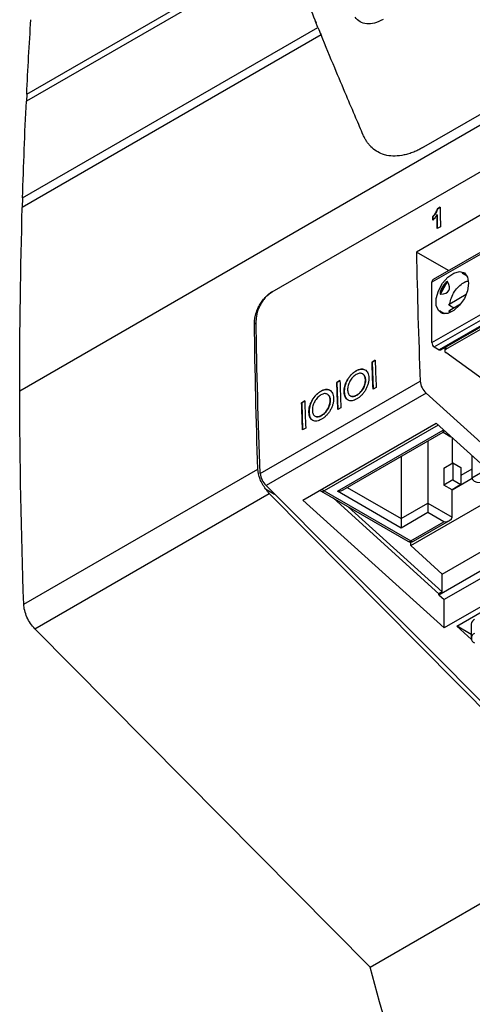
# Model space of a CAD drawing. Header units: millimetres. Extents: x 156922 to 157823, y 112322 to 113312.
# Tile 25 of 123: x 157595 to 157634, y 112435 to 112520. Entities that reach past the tile are written whole.
import ezdxf

# ---------------------------------------------------------------- set-up
doc = ezdxf.new("R2010")
doc.units = ezdxf.units.MM

msp = doc.modelspace()

# ---------------------------------------------------------------- linework, layer by layer
at = {"color": 7, "linetype": 'Continuous', "lineweight": 25}
for p, q in [((157595.205, 112488.022), (157680.932, 112537.511)), ((157595.802, 112513.713), (157618.07, 112526.568)), ((157618.264, 112526.079), (157595.772, 112513.096)), ((157676.223, 112523.586), (157630.884, 112497.412)), ((157676.219, 112523.753), (157630.987, 112497.641)), ((157621.024, 112519.485), (157620.821, 112519.992)), ((157621.293, 112518.831), (157595.42, 112503.895)), ((157595.445, 112504.718), (157621.024, 112519.485)), ((157630.884, 112492.186), (157676.385, 112518.453)), ((157631.096, 112491.819), (157676.4, 112517.972)), ((157676.416, 112517.492), (157631.52, 112491.574)), ((157631.67, 112491.559), (157676.419, 112517.392)), ((157632.086, 112491.604), (157676.425, 112517.2)), ((157595.802, 112513.713), (157595.772, 112513.096)), ((157617.056, 112496.587), (157647.462, 112514.139)), ((157638.068, 112513.674), (157630.173, 112509.116)), ((157647.52, 112510.404), (157629.549, 112500.03)), ((157595.444, 112504.718), (157595.42, 112503.895)), ((157631.377, 112503.782), (157631.601, 112503.912)), ((157631.384, 112503.778), (157631.377, 112503.782)), ((157631.601, 112503.904), (157631.384, 112503.778)), ((157630.981, 112503.108), (157630.974, 112503.112)), ((157631.336, 112503.259), (157631.329, 112503.263)), ((157631.336, 112503.259), (157631.355, 112502.062)), ((157631.627, 112502.219), (157631.348, 112502.058)), ((157632.337, 112498.42), (157629.549, 112500.03)), ((157633.512, 112498.211), (157633.914, 112497.979)), ((157633.849, 112498.074), (157633.566, 112498.237)), ((157633.784, 112497.458), (157634.048, 112497.575)), ((157630.884, 112492.186), (157630.884, 112497.412)), ((157632.06, 112497.368), (157631.616, 112496.598)), ((157631.624, 112496.39), (157632.245, 112497.466)), ((157632.426, 112495.551), (157633.868, 112496.383)), ((157632.777, 112495.182), (157632.423, 112495.386)), ((157633.373, 112495.526), (157632.426, 112494.979)), ((157632.492, 112494.821), (157632.426, 112494.979)), ((157632.014, 112494.688), (157631.612, 112494.92)), ((157631.616, 112494.86), (157631.899, 112494.697)), ((157632.36, 112494.92), (157632.404, 112494.794)), ((157615.671, 112493.793), (157615.52, 112493.881)), ((157631.096, 112491.819), (157631.52, 112491.574)), ((157631.998, 112491.748), (157631.998, 112491.472)), ((157632.086, 112491.799), (157632.086, 112491.604)), ((157635.25, 112489.053), (157632.086, 112491.329)), ((157625.709, 112490.504), (157625.979, 112490.66)), ((157625.716, 112490.5), (157625.709, 112490.504)), ((157625.979, 112490.652), (157625.716, 112490.5)), ((157625.716, 112490.5), (157625.796, 112488.155)), ((157624.32, 112489.726), (157624.313, 112489.731)), ((157624.899, 112489.469), (157624.892, 112489.473)), ((157625.134, 112488.973), (157625.127, 112488.978)), ((157616.025, 112480.852), (157629.874, 112488.847)), ((157622.659, 112488.743), (157622.929, 112488.899)), ((157622.666, 112488.739), (157622.659, 112488.743)), ((157622.929, 112488.891), (157622.666, 112488.739)), ((157622.666, 112488.739), (157622.745, 112486.394)), ((157626.059, 112488.307), (157625.789, 112488.151)), ((157633.049, 112467.635), (157668.758, 112488.25)), ((157630.387, 112487.802), (157616.538, 112479.807)), ((157621.269, 112487.965), (157621.262, 112487.969)), ((157621.849, 112487.708), (157621.842, 112487.712)), ((157623.299, 112487.895), (157623.292, 112487.899)), ((157623.822, 112487.574), (157623.829, 112487.57)), ((157624.393, 112487.629), (157624.386, 112487.633)), ((157643.612, 112475.83), (157630.387, 112487.802)), ((157619.608, 112486.982), (157619.878, 112487.138)), ((157619.615, 112486.978), (157619.608, 112486.982)), ((157619.878, 112487.13), (157619.615, 112486.978)), ((157619.615, 112486.978), (157619.695, 112484.633)), ((157622.083, 112487.212), (157622.076, 112487.216)), ((157623.009, 112486.546), (157622.739, 112486.39)), ((157620.248, 112486.134), (157620.241, 112486.138)), ((157620.771, 112485.813), (157620.778, 112485.809)), ((157621.342, 112485.868), (157621.335, 112485.872)), ((157619.958, 112484.785), (157619.688, 112484.629)), ((157619.72, 112478.549), (157631.246, 112485.203)), ((157631.431, 112485.036), (157621.559, 112479.336)), ((157631.246, 112485.203), (157643.479, 112474.128)), ((157622.708, 112479.306), (157631.865, 112484.592)), ((157623.208, 112479.425), (157631.865, 112484.423)), ((157631.865, 112484.592), (157631.865, 112484.423)), ((157631.865, 112484.592), (157632.02, 112484.502)), ((157631.865, 112484.423), (157632.536, 112484.036)), ((157632.628, 112483.951), (157632.628, 112481.727)), ((157630.542, 112483.659), (157630.542, 112478.277)), ((157628.223, 112482.321), (157628.223, 112476.938)), ((157634.354, 112482.389), (157634.354, 112480.477)), ((157631.921, 112481.319), (157632.699, 112481.768)), ((157631.921, 112481.319), (157631.921, 112479.849)), ((157632.699, 112481.768), (157632.699, 112480.298)), ((157632.699, 112481.768), (157633.406, 112481.36)), ((157633.406, 112481.36), (157633.406, 112480.672)), ((157595.548, 112469.526), (157615.822, 112481.23)), ((157634.354, 112481.219), (157633.406, 112480.672)), ((157633.406, 112480.672), (157633.406, 112479.89)), ((157634.354, 112480.477), (157635.644, 112481.222)), ((157616.538, 112479.807), (157645.936, 112450.232)), ((157623.561, 112479.629), (157628.223, 112476.938)), ((157632.699, 112480.298), (157631.921, 112479.849)), ((157632.628, 112479.441), (157631.921, 112479.849)), ((157634.364, 112480.408), (157632.628, 112479.406)), ((157633.406, 112479.89), (157632.628, 112479.441)), ((157632.699, 112480.298), (157633.406, 112479.89)), ((157596.506, 112467.397), (157616.809, 112479.118)), ((157616.492, 112479.522), (157617.273, 112479.068)), ((157645.821, 112449.804), (157616.809, 112479.118)), ((157621.309, 112479.312), (157628.804, 112474.985)), ((157621.559, 112479.336), (157629.054, 112475.009)), ((157628.223, 112476.122), (157622.708, 112479.306)), ((157629.054, 112474.601), (157637.543, 112479.502)), ((157632.628, 112479.441), (157632.628, 112479.406)), ((157632.628, 112477.073), (157632.628, 112479.406)), ((157631.953, 112467.474), (157619.72, 112478.549)), ((157631.494, 112470.437), (157622.364, 112478.702)), ((157623.642, 112477.964), (157631.776, 112470.6)), ((157628.223, 112476.938), (157630.542, 112478.277)), ((157630.542, 112478.277), (157630.542, 112477.461)), ((157630.542, 112478.277), (157632.628, 112477.073)), ((157630.542, 112477.461), (157628.223, 112476.122)), ((157631.921, 112476.665), (157630.542, 112477.461)), ((157631.776, 112472.136), (157640.266, 112477.037)), ((157628.223, 112476.938), (157628.223, 112476.122)), ((157629.054, 112475.009), (157631.921, 112476.665)), ((157629.304, 112474.985), (157632.421, 112476.784)), ((157631.494, 112470.352), (157641.359, 112476.047)), ((157641.819, 112475.631), (157631.953, 112469.936)), ((157629.054, 112474.601), (157629.054, 112474.918)), ((157631.776, 112472.136), (157629.054, 112474.601)), ((157643.479, 112474.128), (157631.953, 112467.474)), ((157631.776, 112470.6), (157631.776, 112472.136)), ((157631.776, 112470.6), (157631.494, 112470.437)), ((157631.494, 112470.352), (157631.494, 112470.437)), ((157631.494, 112470.352), (157631.953, 112469.936)), ((157631.953, 112467.474), (157631.953, 112469.936)), ((157634.297, 112467.808), (157634.297, 112466.583)), ((157625.541, 112438.097), (157596.505, 112467.397)), ((157634.313, 112466.481), (157633.049, 112467.635)), ((157633.065, 112467.644), (157634.297, 112466.933)), ((157625.541, 112438.097), (157645.82, 112449.803))]:
    msp.add_line(p, q, dxfattribs=at)
at = {"color": 7, "linetype": 'Continuous', "lineweight": 25, "flags": 128}
msp.add_lwpolyline([(157634.066, 112497.33), (157633.97, 112496.685), (157633.697, 112496.017), (157633.282, 112495.416), (157632.782, 112494.963), (157632.264, 112494.72), (157631.799, 112494.718), (157631.449, 112494.96), (157631.261, 112495.411), (157631.261, 112496.011), (157631.449, 112496.679), (157631.799, 112497.325), (157632.264, 112497.861), (157632.782, 112498.215), (157633.282, 112498.339), (157633.697, 112498.217), (157633.97, 112497.865), (157634.066, 112497.33)], dxfattribs=at)
at = {"color": 7, "linetype": 'Continuous', "lineweight": 25}
for centre, radius, start, end in [((157631.129, 112497.439), 0.246, 125.01334, 186.29884), ((157631.344, 112492.207), 0.461, 182.60548, 237.39452), ((157631.608, 112491.697), 0.151, 234.38242, 294.30712), ((157631.454, 112488.975), 1.585, 184.63601, 227.70224), ((157617.604, 112480.98), 1.585, 184.63601, 227.70224), ((157621.559, 112479.745), 0.5, 223.40916, 240.00269), ((157621.412, 112479.541), 0.251, 245.69288, 305.61758), ((157621.903, 112479.903), 0.664, 217.04337, 238.73108), ((157628.908, 112475.214), 0.251, 245.69288, 305.61758), ((157629.054, 112475.418), 0.5, 240.00269, 299.99731), ((157629.2, 112475.214), 0.251, 234.38242, 294.30712), ((157634.798, 112467.758), 0.503, 114.37466, 174.3052), ((157634.745, 112466.583), 0.437, 110.78342, 249.21658)]:
    msp.add_arc(centre, radius, start, end, dxfattribs=at)
for centre, major_axis, ratio, start_param, end_param in [((157633.609, 112495.961), (-0.095, 2.277), 0.44448, 6.080281, 6.232453), ((157633.609, 112495.961), (1.816, -1.049), 0.953495, 2.917838, 3.365989), ((157623.89, 112501.571), (8.463, -4.885), 0.204676, 5.967375, 6.598969), ((157633.609, 112495.961), (2.02, 1.057), 0.444531, 3.192214, 3.344554), ((157632.298, 112491.451), (0.299, -0.036), 0.642645, 2.434123, 4.004919), ((157635.061, 112480.477), (0.707, 0), 0.577382, 3.141593, 4.712389), ((157622.708, 112479.714), (0.707, 0), 0.577382, 4.712389, 5.497706), ((157631.921, 112477.073), (0.707, 0), 0.577382, 4.712389, 6.283185)]:
    msp.add_ellipse(centre, major_axis=major_axis, ratio=ratio, start_param=start_param, end_param=end_param, dxfattribs=at)
for points, knots in [([(157616.342, 112532.403), (157616.528, 112531.531), (157616.866, 112529.946), (157617.547, 112527.881), (157618.169, 112526.285), (157618.73, 112524.98), (157619.307, 112523.629), (157620.046, 112521.87), (157620.575, 112520.58), (157620.864, 112519.877)], [0, 0, 0, 0, 0.183868, 0.333843, 0.449781, 0.536503, 0.661111, 0.81522, 1, 1, 1, 1]), ([(157626.656, 112520.181), (157626.162, 112519.896), (157625.67, 112519.76), (157624.824, 112519.831), (157624.472, 112520.038), (157624.234, 112520.384)], [0, 0, 0, 0, 0.5, 0.5, 1, 1, 1, 1]), ([(157624.943, 112510.163), (157624.731, 112510.656), (157624.241, 112511.797), (157623.417, 112513.736), (157622.406, 112516.137), (157621.685, 112517.881), (157621.293, 112518.831)], [0, 0, 0, 0, 0.169114, 0.392152, 0.669114, 1, 1, 1, 1]), ([(157630.173, 112509.116), (157630.115, 112509.084), (157630.001, 112509.019), (157629.828, 112508.929), (157629.656, 112508.845), (157629.484, 112508.767), (157629.228, 112508.66), (157628.892, 112508.54), (157628.348, 112508.397), (157627.696, 112508.316), (157627.08, 112508.371), (157626.538, 112508.524), (157626.065, 112508.756), (157625.678, 112509.071), (157625.411, 112509.371), (157625.234, 112509.612), (157625.076, 112509.875), (157624.987, 112510.067), (157624.943, 112510.164)], [0, 0, 0, 0, 0.025631, 0.051283, 0.07698, 0.102747, 0.128607, 0.192477, 0.255823, 0.380509, 0.504136, 0.573259, 0.682719, 0.792383, 0.844666, 0.896567, 0.948279, 1, 1, 1, 1]), ([(157630.974, 112503.112), (157630.996, 112503.135), (157631.018, 112503.158), (157631.061, 112503.206), (157631.081, 112503.232), (157631.141, 112503.311), (157631.18, 112503.365), (157631.252, 112503.479), (157631.285, 112503.537), (157631.339, 112503.658), (157631.361, 112503.721), (157631.377, 112503.782)], [0, 0, 0, 0, 0.125, 0.125, 0.25, 0.25, 0.5, 0.5, 0.75, 0.75, 1, 1, 1, 1]), ([(157631.384, 112503.778), (157631.368, 112503.716), (157631.347, 112503.655), (157631.292, 112503.533), (157631.258, 112503.474), (157631.187, 112503.361), (157631.149, 112503.307), (157631.088, 112503.228), (157631.068, 112503.202), (157631.025, 112503.154), (157631.003, 112503.131), (157630.981, 112503.108)], [0, 0, 0, 0, 0.25, 0.25, 0.5, 0.5, 0.75, 0.75, 0.875, 0.875, 1, 1, 1, 1]), ([(157631.329, 112503.263), (157631.279, 112503.175), (157631.226, 112503.089), (157631.108, 112502.929), (157631.045, 112502.855), (157630.979, 112502.787)], [0, 0, 0, 0, 0.5, 0.5, 1, 1, 1, 1]), ([(157632.426, 112495.551), (157632.466, 112495.723), (157632.549, 112496.079), (157632.835, 112496.615), (157633.209, 112497.075), (157633.616, 112497.377), (157633.909, 112497.525), (157634.034, 112497.514), (157634.042, 112497.514)], [0, 0, 0, 0, 0.1925198, 0.396847, 0.6011741, 0.7936939, 0.9862137, 1, 1, 1, 1]), ([(157633.566, 112498.237), (157633.555, 112498.238), (157633.533, 112498.239), (157633.51, 112498.235), (157633.501, 112498.228), (157633.5, 112498.222), (157633.504, 112498.216), (157633.508, 112498.213), (157633.512, 112498.211), (157633.512, 112498.211)], [0, 0, 0, 0, 0.314134, 0.617344, 0.763805, 0.876788, 0.938121, 0.989875, 1, 1, 1, 1]), ([(157632.245, 112497.466), (157632.241, 112497.473), (157632.234, 112497.477), (157632.216, 112497.478), (157632.207, 112497.476), (157632.179, 112497.467), (157632.162, 112497.456), (157632.115, 112497.423), (157632.087, 112497.396), (157632.06, 112497.368)], [0, 0, 0, 0, 0.125, 0.125, 0.25, 0.25, 0.5, 0.5, 1, 1, 1, 1]), ([(157615.52, 112493.881), (157615.52, 112493.919), (157615.52, 112493.994), (157615.528, 112494.111), (157615.541, 112494.229), (157615.56, 112494.349), (157615.586, 112494.472), (157615.617, 112494.596), (157615.681, 112494.815), (157615.802, 112495.131), (157616.008, 112495.518), (157616.249, 112495.869), (157616.482, 112496.135), (157616.693, 112496.331), (157616.873, 112496.474), (157616.995, 112496.549), (157617.056, 112496.587)], [0, 0, 0, 0, 0.039703, 0.079032, 0.118135, 0.157166, 0.196276, 0.235619, 0.275345, 0.404381, 0.533522, 0.65421, 0.77502, 0.85016, 0.924802, 1, 1, 1, 1]), ([(157617.056, 112496.587), (157616.963, 112496.533), (157616.871, 112496.469), (157616.691, 112496.323), (157616.602, 112496.24), (157616.431, 112496.058), (157616.351, 112495.961), (157616.199, 112495.753), (157616.127, 112495.642), (157615.934, 112495.301), (157615.831, 112495.057), (157615.696, 112494.579), (157615.661, 112494.342), (157615.665, 112494.124)], [0, 0, 0, 0, 0.125, 0.125, 0.25, 0.25, 0.375, 0.375, 0.5, 0.5, 0.75, 0.75, 1, 1, 1, 1]), ([(157631.616, 112496.598), (157631.61, 112496.577), (157631.604, 112496.555), (157631.6, 112496.532), (157631.595, 112496.511), (157631.592, 112496.489), (157631.591, 112496.467), (157631.591, 112496.456), (157631.591, 112496.446), (157631.593, 112496.435), (157631.594, 112496.427), (157631.595, 112496.419), (157631.598, 112496.412), (157631.6, 112496.408), (157631.601, 112496.404), (157631.604, 112496.401), (157631.606, 112496.398), (157631.608, 112496.395), (157631.611, 112496.394), (157631.613, 112496.392), (157631.616, 112496.391), (157631.619, 112496.39), (157631.621, 112496.39), (157631.622, 112496.39), (157631.624, 112496.39)], [0, 0, 0, 0, 0.0000683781, 0.0000683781, 0.0000683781, 0.0001344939, 0.0001344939, 0.0001344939, 0.0001663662, 0.0001663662, 0.0001663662, 0.0001910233, 0.0001910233, 0.0001910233, 0.000204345, 0.000204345, 0.000204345, 0.0002156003, 0.0002156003, 0.0002156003, 0.0002269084, 0.0002269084, 0.0002269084, 0.0002330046, 0.0002330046, 0.0002330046, 0.0002330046]), ([(157632.423, 112495.386), (157632.385, 112495.408), (157632.365, 112495.438), (157632.366, 112495.499), (157632.388, 112495.529), (157632.426, 112495.551)], [0, 0, 0, 0, 0.5, 0.5, 1, 1, 1, 1]), ([(157632.426, 112494.979), (157632.411, 112494.969), (157632.382, 112494.948), (157632.364, 112494.915), (157632.367, 112494.896), (157632.368, 112494.89)], [0, 0, 0, 0, 0.406613, 0.813395, 1, 1, 1, 1]), ([(157631.624, 112494.912), (157631.616, 112494.918), (157631.609, 112494.922), (157631.598, 112494.925), (157631.596, 112494.924), (157631.59, 112494.919), (157631.591, 112494.913), (157631.596, 112494.892), (157631.605, 112494.876), (157631.616, 112494.86)], [0, 0, 0, 0, 0.125, 0.125, 0.25, 0.25, 0.5, 0.5, 1, 1, 1, 1]), ([(157624.313, 112489.731), (157624.382, 112489.769), (157624.452, 112489.805), (157624.588, 112489.857), (157624.656, 112489.876), (157624.789, 112489.895), (157624.852, 112489.895), (157624.972, 112489.877), (157625.029, 112489.858), (157625.134, 112489.805), (157625.181, 112489.77), (157625.266, 112489.683), (157625.303, 112489.631), (157625.36, 112489.512), (157625.382, 112489.445), (157625.413, 112489.298), (157625.42, 112489.219), (157625.424, 112489.138)], [0, 0, 0, 0, 0.125, 0.125, 0.25, 0.25, 0.375, 0.375, 0.5, 0.5, 0.625, 0.625, 0.75, 0.75, 0.875, 0.875, 1, 1, 1, 1]), ([(157625.112, 112489.805), (157625.043, 112489.838), (157624.884, 112489.916), (157624.599, 112489.87), (157624.4, 112489.768), (157624.32, 112489.726)], [0, 0, 0, 0, 0.312026, 0.720717, 1, 1, 1, 1]), ([(157623.292, 112487.899), (157623.29, 112487.982), (157623.292, 112488.066), (157623.31, 112488.239), (157623.326, 112488.329), (157623.373, 112488.51), (157623.403, 112488.6), (157623.476, 112488.778), (157623.519, 112488.867), (157623.615, 112489.038), (157623.667, 112489.12), (157623.782, 112489.275), (157623.843, 112489.348), (157623.971, 112489.479), (157624.037, 112489.539), (157624.174, 112489.645), (157624.243, 112489.688), (157624.313, 112489.731)], [0, 0, 0, 0, 0.125, 0.125, 0.25, 0.25, 0.375, 0.375, 0.5, 0.5, 0.625, 0.625, 0.75, 0.75, 0.875, 0.875, 1, 1, 1, 1]), ([(157624.32, 112489.726), (157624.251, 112489.684), (157624.182, 112489.641), (157624.047, 112489.537), (157623.981, 112489.478), (157623.852, 112489.345), (157623.791, 112489.274), (157623.677, 112489.12), (157623.624, 112489.037), (157623.528, 112488.866), (157623.485, 112488.779), (157623.411, 112488.599), (157623.38, 112488.507), (157623.333, 112488.327), (157623.318, 112488.238), (157623.299, 112488.062), (157623.297, 112487.978), (157623.299, 112487.895)], [0, 0, 0, 0, 0.125, 0.125, 0.25, 0.25, 0.375, 0.375, 0.5, 0.5, 0.625, 0.625, 0.75, 0.75, 0.875, 0.875, 1, 1, 1, 1]), ([(157624.334, 112489.419), (157624.283, 112489.388), (157624.232, 112489.356), (157624.134, 112489.28), (157624.085, 112489.238), (157623.991, 112489.141), (157623.946, 112489.088), (157623.862, 112488.975), (157623.824, 112488.914), (157623.753, 112488.788), (157623.722, 112488.724), (157623.668, 112488.592), (157623.646, 112488.524), (157623.613, 112488.392), (157623.602, 112488.327), (157623.588, 112488.198), (157623.588, 112488.137), (157623.588, 112488.076)], [0, 0, 0, 0, 0.125, 0.125, 0.25, 0.25, 0.375, 0.375, 0.5, 0.5, 0.625, 0.625, 0.75, 0.75, 0.875, 0.875, 1, 1, 1, 1]), ([(157625.127, 112488.978), (157625.124, 112489.036), (157625.119, 112489.093), (157625.097, 112489.197), (157625.081, 112489.246), (157625.018, 112489.375), (157624.957, 112489.439), (157624.808, 112489.519), (157624.721, 112489.537), (157624.581, 112489.521), (157624.533, 112489.509), (157624.434, 112489.472), (157624.384, 112489.446), (157624.334, 112489.419)], [0, 0, 0, 0, 0.125, 0.125, 0.25, 0.25, 0.5, 0.5, 0.75, 0.75, 0.875, 0.875, 1, 1, 1, 1]), ([(157625.424, 112489.138), (157625.425, 112489.054), (157625.424, 112488.97), (157625.404, 112488.795), (157625.387, 112488.704), (157625.338, 112488.521), (157625.306, 112488.431), (157625.229, 112488.252), (157625.184, 112488.162), (157625.085, 112487.992), (157625.032, 112487.911), (157624.914, 112487.756), (157624.852, 112487.685), (157624.724, 112487.556), (157624.656, 112487.496), (157624.519, 112487.391), (157624.449, 112487.347), (157624.379, 112487.305)], [0, 0, 0, 0, 0.125, 0.125, 0.25, 0.25, 0.375, 0.375, 0.5, 0.5, 0.625, 0.625, 0.75, 0.75, 0.875, 0.875, 1, 1, 1, 1]), ([(157624.386, 112487.633), (157624.436, 112487.664), (157624.487, 112487.696), (157624.585, 112487.774), (157624.633, 112487.818), (157624.774, 112487.965), (157624.856, 112488.079), (157624.961, 112488.268), (157624.991, 112488.332), (157625.045, 112488.463), (157625.067, 112488.531), (157625.101, 112488.663), (157625.113, 112488.727), (157625.127, 112488.855), (157625.128, 112488.917), (157625.127, 112488.978)], [0, 0, 0, 0, 0.125, 0.125, 0.25, 0.25, 0.5, 0.5, 0.625, 0.625, 0.75, 0.75, 0.875, 0.875, 1, 1, 1, 1]), ([(157625.134, 112488.973), (157625.135, 112488.913), (157625.134, 112488.852), (157625.12, 112488.725), (157625.108, 112488.659), (157625.057, 112488.46), (157625.003, 112488.328), (157624.899, 112488.14), (157624.861, 112488.08), (157624.779, 112487.965), (157624.734, 112487.912), (157624.642, 112487.815), (157624.594, 112487.771), (157624.494, 112487.692), (157624.444, 112487.66), (157624.393, 112487.629)], [0, 0, 0, 0, 0.125, 0.125, 0.25, 0.25, 0.5, 0.5, 0.625, 0.625, 0.75, 0.75, 0.875, 0.875, 1, 1, 1, 1]), ([(157624.894, 112489.462), (157624.942, 112489.431), (157625.051, 112489.359), (157625.12, 112489.168), (157625.13, 112489.022), (157625.134, 112488.973)], [0, 0, 0, 0, 0.343136, 0.782342, 1, 1, 1, 1]), ([(157621.262, 112487.969), (157621.332, 112488.008), (157621.401, 112488.044), (157621.538, 112488.096), (157621.606, 112488.115), (157621.739, 112488.134), (157621.802, 112488.134), (157621.922, 112488.116), (157621.978, 112488.097), (157622.083, 112488.044), (157622.131, 112488.009), (157622.215, 112487.922), (157622.252, 112487.87), (157622.31, 112487.751), (157622.332, 112487.684), (157622.363, 112487.537), (157622.369, 112487.458), (157622.374, 112487.376)], [0, 0, 0, 0, 0.125, 0.125, 0.25, 0.25, 0.375, 0.375, 0.5, 0.5, 0.625, 0.625, 0.75, 0.75, 0.875, 0.875, 1, 1, 1, 1]), ([(157622.061, 112488.044), (157621.992, 112488.077), (157621.834, 112488.155), (157621.548, 112488.109), (157621.35, 112488.007), (157621.269, 112487.965)], [0, 0, 0, 0, 0.312026, 0.7207173, 1, 1, 1, 1]), ([(157620.241, 112486.138), (157620.24, 112486.221), (157620.241, 112486.305), (157620.26, 112486.478), (157620.275, 112486.568), (157620.322, 112486.749), (157620.352, 112486.839), (157620.425, 112487.017), (157620.469, 112487.106), (157620.565, 112487.277), (157620.617, 112487.359), (157620.731, 112487.514), (157620.793, 112487.587), (157620.92, 112487.718), (157620.987, 112487.778), (157621.123, 112487.884), (157621.193, 112487.927), (157621.262, 112487.969)], [0, 0, 0, 0, 0.125, 0.125, 0.25, 0.25, 0.375, 0.375, 0.5, 0.5, 0.625, 0.625, 0.75, 0.75, 0.875, 0.875, 1, 1, 1, 1]), ([(157621.269, 112487.965), (157621.2, 112487.923), (157621.131, 112487.88), (157620.996, 112487.776), (157620.93, 112487.717), (157620.801, 112487.584), (157620.74, 112487.513), (157620.627, 112487.359), (157620.573, 112487.276), (157620.477, 112487.105), (157620.434, 112487.018), (157620.36, 112486.838), (157620.33, 112486.746), (157620.283, 112486.566), (157620.267, 112486.477), (157620.248, 112486.301), (157620.247, 112486.217), (157620.248, 112486.134)], [0, 0, 0, 0, 0.125, 0.125, 0.25, 0.25, 0.375, 0.375, 0.5, 0.5, 0.625, 0.625, 0.75, 0.75, 0.875, 0.875, 1, 1, 1, 1]), ([(157621.283, 112487.658), (157621.232, 112487.627), (157621.182, 112487.595), (157621.083, 112487.519), (157621.035, 112487.477), (157620.941, 112487.38), (157620.895, 112487.327), (157620.812, 112487.214), (157620.773, 112487.153), (157620.702, 112487.027), (157620.671, 112486.963), (157620.618, 112486.831), (157620.595, 112486.763), (157620.562, 112486.631), (157620.551, 112486.566), (157620.537, 112486.437), (157620.537, 112486.376), (157620.538, 112486.315)], [0, 0, 0, 0, 0.125, 0.125, 0.25, 0.25, 0.375, 0.375, 0.5, 0.5, 0.625, 0.625, 0.75, 0.75, 0.875, 0.875, 1, 1, 1, 1]), ([(157622.076, 112487.216), (157622.073, 112487.275), (157622.068, 112487.332), (157622.046, 112487.436), (157622.03, 112487.485), (157621.968, 112487.614), (157621.906, 112487.678), (157621.758, 112487.758), (157621.671, 112487.776), (157621.531, 112487.76), (157621.483, 112487.748), (157621.383, 112487.711), (157621.333, 112487.685), (157621.283, 112487.658)], [0, 0, 0, 0, 0.125, 0.125, 0.25, 0.25, 0.5, 0.5, 0.75, 0.75, 0.875, 0.875, 1, 1, 1, 1]), ([(157622.374, 112487.376), (157622.375, 112487.293), (157622.374, 112487.209), (157622.353, 112487.034), (157622.336, 112486.943), (157622.287, 112486.76), (157622.255, 112486.67), (157622.179, 112486.491), (157622.134, 112486.401), (157622.035, 112486.231), (157621.981, 112486.15), (157621.864, 112485.995), (157621.802, 112485.924), (157621.673, 112485.795), (157621.606, 112485.735), (157621.468, 112485.63), (157621.399, 112485.586), (157621.329, 112485.544)], [0, 0, 0, 0, 0.125, 0.125, 0.25, 0.25, 0.375, 0.375, 0.5, 0.5, 0.625, 0.625, 0.75, 0.75, 0.875, 0.875, 1, 1, 1, 1]), ([(157621.844, 112487.701), (157621.891, 112487.67), (157622, 112487.598), (157622.069, 112487.407), (157622.08, 112487.261), (157622.083, 112487.212)], [0, 0, 0, 0, 0.3431362, 0.782342, 1, 1, 1, 1]), ([(157624.379, 112487.305), (157624.311, 112487.268), (157624.243, 112487.232), (157624.109, 112487.182), (157624.043, 112487.164), (157623.912, 112487.146), (157623.85, 112487.146), (157623.733, 112487.166), (157623.677, 112487.185), (157623.575, 112487.239), (157623.528, 112487.274), (157623.446, 112487.361), (157623.41, 112487.413), (157623.354, 112487.531), (157623.333, 112487.597), (157623.302, 112487.741), (157623.296, 112487.82), (157623.292, 112487.899)], [0, 0, 0, 0, 0.125, 0.125, 0.25, 0.25, 0.375, 0.375, 0.5, 0.5, 0.625, 0.625, 0.75, 0.75, 0.875, 0.875, 1, 1, 1, 1]), ([(157623.299, 112487.895), (157623.315, 112487.76), (157623.348, 112487.488), (157623.489, 112487.272), (157623.603, 112487.233), (157623.618, 112487.227)], [0, 0, 0, 0, 0.46253, 0.929924, 1, 1, 1, 1]), ([(157623.588, 112488.076), (157623.592, 112488.017), (157623.596, 112487.96), (157623.618, 112487.855), (157623.633, 112487.806), (157623.695, 112487.674), (157623.756, 112487.609), (157623.906, 112487.528), (157623.994, 112487.512), (157624.136, 112487.529), (157624.185, 112487.542), (157624.285, 112487.58), (157624.335, 112487.606), (157624.386, 112487.633)], [0, 0, 0, 0, 0.125, 0.125, 0.25, 0.25, 0.5, 0.5, 0.75, 0.75, 0.875, 0.875, 1, 1, 1, 1]), ([(157624.393, 112487.629), (157624.298, 112487.585), (157624.106, 112487.497), (157623.909, 112487.505), (157623.84, 112487.569), (157623.833, 112487.576)], [0, 0, 0, 0, 0.4686247, 0.9417616, 1, 1, 1, 1]), ([(157621.335, 112485.872), (157621.386, 112485.903), (157621.436, 112485.935), (157621.535, 112486.013), (157621.583, 112486.057), (157621.723, 112486.204), (157621.805, 112486.318), (157621.91, 112486.507), (157621.941, 112486.571), (157621.994, 112486.702), (157622.017, 112486.77), (157622.051, 112486.902), (157622.062, 112486.966), (157622.076, 112487.094), (157622.077, 112487.156), (157622.076, 112487.216)], [0, 0, 0, 0, 0.125, 0.125, 0.25, 0.25, 0.5, 0.5, 0.625, 0.625, 0.75, 0.75, 0.875, 0.875, 1, 1, 1, 1]), ([(157622.083, 112487.212), (157622.084, 112487.152), (157622.083, 112487.091), (157622.069, 112486.964), (157622.058, 112486.898), (157622.007, 112486.699), (157621.953, 112486.567), (157621.848, 112486.379), (157621.811, 112486.319), (157621.728, 112486.204), (157621.684, 112486.151), (157621.591, 112486.054), (157621.543, 112486.01), (157621.444, 112485.931), (157621.393, 112485.899), (157621.342, 112485.868)], [0, 0, 0, 0, 0.125, 0.125, 0.25, 0.25, 0.5, 0.5, 0.625, 0.625, 0.75, 0.75, 0.875, 0.875, 1, 1, 1, 1]), ([(157621.329, 112485.544), (157621.261, 112485.507), (157621.193, 112485.471), (157621.059, 112485.421), (157620.992, 112485.403), (157620.862, 112485.385), (157620.8, 112485.385), (157620.682, 112485.405), (157620.627, 112485.424), (157620.524, 112485.478), (157620.478, 112485.513), (157620.396, 112485.6), (157620.36, 112485.652), (157620.304, 112485.77), (157620.282, 112485.836), (157620.252, 112485.98), (157620.246, 112486.059), (157620.241, 112486.138)], [0, 0, 0, 0, 0.125, 0.125, 0.25, 0.25, 0.375, 0.375, 0.5, 0.5, 0.625, 0.625, 0.75, 0.75, 0.875, 0.875, 1, 1, 1, 1]), ([(157620.248, 112486.134), (157620.265, 112485.999), (157620.298, 112485.727), (157620.438, 112485.511), (157620.553, 112485.472), (157620.567, 112485.466)], [0, 0, 0, 0, 0.46253, 0.929924, 1, 1, 1, 1]), ([(157620.538, 112486.315), (157620.541, 112486.256), (157620.546, 112486.199), (157620.567, 112486.094), (157620.583, 112486.045), (157620.645, 112485.913), (157620.706, 112485.848), (157620.855, 112485.767), (157620.944, 112485.751), (157621.085, 112485.768), (157621.134, 112485.781), (157621.234, 112485.819), (157621.285, 112485.845), (157621.335, 112485.872)], [0, 0, 0, 0, 0.125, 0.125, 0.25, 0.25, 0.5, 0.5, 0.75, 0.75, 0.875, 0.875, 1, 1, 1, 1]), ([(157621.342, 112485.868), (157621.247, 112485.824), (157621.056, 112485.736), (157620.858, 112485.744), (157620.79, 112485.808), (157620.782, 112485.815)], [0, 0, 0, 0, 0.468625, 0.941762, 1, 1, 1, 1]), ([(157616.492, 112479.522), (157616.296, 112479.774), (157616.13, 112480.066), (157615.898, 112480.658), (157615.831, 112480.959), (157615.822, 112481.23)], [0, 0, 0, 0, 0.5, 0.5, 1, 1, 1, 1]), ([(157616.492, 112479.522), (157616.516, 112479.485), (157616.564, 112479.411), (157616.642, 112479.307), (157616.723, 112479.208), (157616.781, 112479.148), (157616.809, 112479.118)], [0, 0, 0, 0, 0.2510743, 0.5006236, 0.7498599, 1, 1, 1, 1]), ([(157596.505, 112467.397), (157596.24, 112467.665), (157595.998, 112468.02), (157595.658, 112468.777), (157595.559, 112469.178), (157595.548, 112469.526)], [0, 0, 0, 0, 0.5, 0.5, 1, 1, 1, 1])]:
    msp.add_open_spline(points, degree=3, knots=knots, dxfattribs=at)
for points in [[(157595.802, 112513.713), (157595.908, 112515.87), (157596.028, 112518.018), (157596.162, 112520.157)], [(157621.024, 112519.485), (157621.114, 112519.267), (157621.203, 112519.049), (157621.293, 112518.831)], [(157595.444, 112504.718), (157595.531, 112507.525), (157595.64, 112510.318), (157595.772, 112513.096)], [(157595.205, 112488.022), (157595.196, 112493.36), (157595.268, 112498.652), (157595.42, 112503.895)], [(157631.601, 112503.912), (157631.609, 112503.348), (157631.618, 112502.784), (157631.627, 112502.219)], [(157630.979, 112502.787), (157630.977, 112502.895), (157630.976, 112503.004), (157630.974, 112503.112)], [(157630.981, 112503.108), (157630.983, 112503), (157630.984, 112502.891), (157630.986, 112502.783)], [(157631.348, 112502.058), (157631.341, 112502.46), (157631.335, 112502.862), (157631.329, 112503.263)], [(157629.549, 112500.03), (157629.62, 112496.323), (157629.728, 112492.594), (157629.874, 112488.847)], [(157616.025, 112480.852), (157615.851, 112485.304), (157615.731, 112489.729), (157615.665, 112494.124)], [(157615.822, 112481.23), (157615.673, 112485.473), (157615.572, 112489.691), (157615.52, 112493.881)], [(157625.789, 112488.151), (157625.761, 112488.936), (157625.734, 112489.721), (157625.709, 112490.504)], [(157625.979, 112490.66), (157626.004, 112489.877), (157626.031, 112489.092), (157626.059, 112488.307)], [(157622.739, 112486.39), (157622.71, 112487.175), (157622.684, 112487.96), (157622.659, 112488.743)], [(157622.929, 112488.899), (157622.954, 112488.116), (157622.98, 112487.331), (157623.009, 112486.546)], [(157595.548, 112469.526), (157595.329, 112475.748), (157595.215, 112481.915), (157595.205, 112488.022)], [(157619.688, 112484.629), (157619.66, 112485.414), (157619.633, 112486.199), (157619.608, 112486.982)], [(157619.878, 112487.138), (157619.903, 112486.355), (157619.93, 112485.57), (157619.958, 112484.785)], [(157638.752, 112390.093), (157634.474, 112406.037), (157629.906, 112422.113), (157625.541, 112438.097)]]:
    msp.add_open_spline(points, degree=3, dxfattribs=at)

doc.saveas('drawing.dxf')
